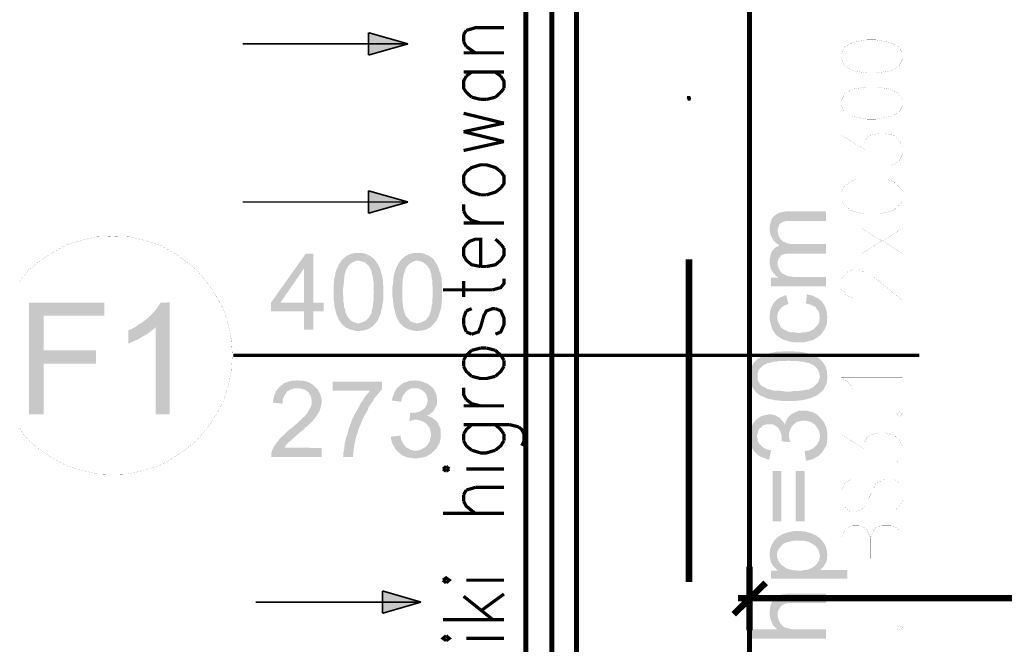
# Model space of a CAD drawing. Header units: millimetres. Extents: x -14047 to 49934, y -21523 to 14989.
# Tile 90 of 256: x 170 to 364, y 6544 to 6667. Entities that reach past the tile are written whole.
import ezdxf

# ---------------------------------------------------------------- set-up
doc = ezdxf.new("R2010")
doc.units = ezdxf.units.MM
doc.layers.add('H', color=7, linetype='Continuous')
doc.layers.add('P', color=7, linetype='Continuous')

msp = doc.modelspace()

# ---------------------------------------------------------------- hatches: boundary and pattern name
at = {"layer": 'H', "linetype": 'Continuous'}
for points in [[(238.6, 6661.932), (238.6, 6664.221), (246.359, 6661.932)], [(238.6, 6659.727), (238.6, 6661.932), (246.359, 6661.932)], [(301.472, 6650.818), (301.207, 6651.348), (301.297, 6651.788), (301.827, 6651.788), (302.092, 6651.348), (301.912, 6650.818)], [(238.6, 6630.891), (238.6, 6633.095), (246.359, 6630.891)], [(238.6, 6628.596), (238.6, 6630.891), (246.359, 6630.891)], [(319.11, 6622.602), (318.845, 6622.777), (318.58, 6623.042), (318.315, 6623.307), (318.14, 6623.572), (317.965, 6623.922), (317.785, 6624.187), (317.7, 6624.452), (317.61, 6624.807), (317.525, 6625.157), (317.525, 6625.511), (317.525, 6626.126), (317.61, 6626.481), (317.7, 6626.831), (317.785, 6627.186), (317.875, 6627.451), (318.05, 6627.716), (318.23, 6627.981), (318.405, 6628.156), (318.67, 6628.331), (318.935, 6628.511), (319.2, 6628.686), (319.465, 6628.771), (319.815, 6628.861), (320.255, 6628.951), (320.609, 6629.036), (321.049, 6629.036), (328.633, 6629.036), (328.633, 6627.186), (321.314, 6627.186), (320.874, 6627.186), (320.609, 6627.096), (320.255, 6627.011), (319.905, 6626.831), (319.64, 6626.656), (319.375, 6626.391), (319.285, 6626.041), (319.11, 6625.686), (319.11, 6625.336), (319.11, 6625.247)], [(319.465, 6622.337), (319.11, 6622.602), (319.11, 6625.247), (319.11, 6624.892), (319.2, 6624.542), (319.285, 6624.187), (319.465, 6623.922)], [(319.285, 6615.988), (319.02, 6616.163), (318.67, 6616.428), (318.495, 6616.693), (318.23, 6616.958), (318.05, 6617.223), (317.785, 6617.663), (317.7, 6617.927), (317.61, 6618.277), (317.525, 6618.632), (317.525, 6619.072), (317.525, 6619.247), (317.525, 6619.692), (317.61, 6620.042), (317.7, 6620.397), (317.785, 6620.747), (317.875, 6621.012), (318.05, 6621.277), (318.23, 6621.542), (318.495, 6621.807), (318.755, 6621.982), (319.11, 6622.162), (319.11, 6618.807), (319.11, 6618.457), (319.2, 6618.102), (319.375, 6617.753)], [(319.11, 6618.807), (319.11, 6622.162), (319.465, 6622.337), (319.465, 6623.922), (319.64, 6623.572), (319.905, 6623.397), (320.08, 6623.132), (320.345, 6623.042), (320.699, 6622.867), (320.959, 6622.777), (321.314, 6622.687), (321.754, 6622.602), (322.194, 6622.602), (328.633, 6622.602), (328.633, 6620.747), (321.579, 6620.747), (321.139, 6620.747), (320.699, 6620.662), (320.345, 6620.662), (320.08, 6620.482), (319.815, 6620.397), (319.465, 6620.042), (319.285, 6619.777), (319.2, 6619.512), (319.11, 6619.162)], [(225.902, 6605.759), (225.902, 6609.374), (219.373, 6609.374), (219.373, 6611.048), (226.252, 6620.747), (227.752, 6620.747), (225.902, 6617.838), (221.228, 6611.048), (229.782, 6611.048), (229.782, 6609.374), (227.752, 6609.374), (227.752, 6605.759)], [(225.902, 6611.048), (225.902, 6617.838), (227.752, 6620.747), (227.752, 6611.048)], [(239.92, 6606.994), (236.661, 6606.994), (236.926, 6607.079), (237.276, 6607.169), (237.541, 6607.259), (237.896, 6607.434), (238.161, 6607.609), (238.421, 6607.874), (238.685, 6608.139), (238.865, 6608.494), (238.95, 6608.669), (239.13, 6608.934), (239.215, 6609.199), (239.215, 6609.464), (239.305, 6609.814), (239.39, 6610.079), (239.48, 6610.518), (239.48, 6610.873), (239.57, 6611.313), (239.57, 6611.753), (239.57, 6612.193), (239.57, 6612.723), (239.655, 6613.163), (239.57, 6613.693), (239.57, 6614.223), (239.57, 6614.663), (239.57, 6615.103), (239.48, 6615.548), (239.48, 6615.898), (239.39, 6616.253), (239.305, 6616.603), (239.215, 6616.868), (239.215, 6617.223), (239.04, 6617.488), (238.95, 6617.753), (238.865, 6617.927), (238.775, 6618.102), (238.511, 6618.457), (238.246, 6618.632), (237.981, 6618.897), (237.716, 6619.072), (237.366, 6619.162), (237.011, 6619.247), (236.661, 6619.337), (233.306, 6619.427), (233.571, 6619.692), (233.836, 6619.867), (234.191, 6620.222), (234.456, 6620.397), (234.806, 6620.482), (235.071, 6620.662), (235.426, 6620.747), (235.776, 6620.837), (236.216, 6620.837), (236.571, 6620.837), (237.011, 6620.837), (237.366, 6620.837), (237.716, 6620.747), (238.071, 6620.662), (238.421, 6620.482), (238.685, 6620.397), (239.04, 6620.222), (239.305, 6619.957), (239.57, 6619.777), (239.835, 6619.512), (240.1, 6619.162), (240.185, 6618.987), (240.45, 6618.632), (240.54, 6618.367), (240.715, 6618.017), (240.89, 6617.753), (240.98, 6617.308), (241.07, 6616.958), (241.155, 6616.693), (241.245, 6616.428), (241.335, 6616.163), (241.335, 6615.813), (241.42, 6615.548), (241.42, 6615.103), (241.42, 6614.753), (241.51, 6614.398), (241.51, 6613.958), (241.51, 6613.518), (241.51, 6612.723), (241.51, 6612.283), (241.51, 6611.928), (241.42, 6611.138), (241.335, 6610.783), (241.335, 6610.433), (241.245, 6610.079), (241.07, 6609.464), (241.07, 6609.199), (240.98, 6608.934), (240.625, 6608.139), (240.54, 6607.874), (240.36, 6607.524)], [(251.474, 6606.994), (248.209, 6606.994), (248.564, 6607.079), (248.829, 6607.169), (249.179, 6607.259), (249.444, 6607.434), (249.799, 6607.609), (250.064, 6607.874), (250.239, 6608.139), (250.504, 6608.494), (250.594, 6608.669), (250.679, 6608.934), (250.769, 6609.199), (250.859, 6609.464), (250.944, 6609.814), (250.944, 6610.079), (251.034, 6610.518), (251.119, 6610.873), (251.119, 6611.313), (251.119, 6611.753), (251.209, 6612.193), (251.209, 6612.723), (251.209, 6613.163), (251.209, 6613.693), (251.209, 6614.223), (251.119, 6614.663), (251.119, 6615.103), (251.119, 6615.548), (251.034, 6615.898), (250.944, 6616.253), (250.944, 6616.603), (250.859, 6616.868), (250.769, 6617.223), (250.679, 6617.488), (250.594, 6617.753), (250.414, 6617.927), (250.329, 6618.102), (250.064, 6618.457), (249.799, 6618.632), (249.534, 6618.897), (249.269, 6619.072), (248.914, 6619.162), (248.654, 6619.247), (248.299, 6619.337), (244.95, 6619.427), (245.125, 6619.692), (245.39, 6619.867), (245.74, 6620.222), (246.094, 6620.397), (246.359, 6620.482), (246.709, 6620.662), (247.064, 6620.747), (247.419, 6620.837), (247.769, 6620.837), (248.124, 6620.837), (248.564, 6620.837), (249.004, 6620.837), (249.359, 6620.747), (249.709, 6620.662), (249.974, 6620.482), (250.329, 6620.397), (250.594, 6620.222), (250.944, 6619.957), (251.209, 6619.777), (251.474, 6619.512), (251.649, 6619.162), (251.829, 6618.987), (252.004, 6618.632), (252.179, 6618.367), (252.269, 6618.017), (252.444, 6617.753), (252.534, 6617.308), (252.709, 6616.958), (252.799, 6616.693), (252.799, 6616.428), (252.884, 6616.163), (252.974, 6615.813), (252.974, 6615.548), (252.974, 6615.103), (253.059, 6614.753), (253.059, 6614.398), (253.059, 6613.958), (253.059, 6613.518), (253.059, 6612.723), (253.059, 6612.283), (253.059, 6611.928), (252.974, 6611.138), (252.974, 6610.783), (252.884, 6610.433), (252.884, 6610.079), (252.709, 6609.464), (252.619, 6609.199), (252.534, 6608.934), (252.269, 6608.139), (252.089, 6607.874), (251.914, 6607.524)], [(236.661, 6605.494), (236.216, 6605.494), (235.866, 6605.579), (235.511, 6605.669), (235.161, 6605.759), (234.806, 6605.844), (234.541, 6606.024), (234.191, 6606.109), (233.926, 6606.374), (233.661, 6606.549), (233.396, 6606.814), (233.221, 6607.079), (233.041, 6607.259), (232.866, 6607.524), (232.691, 6607.784), (232.601, 6608.049), (232.516, 6608.314), (232.336, 6608.579), (232.251, 6608.934), (232.071, 6609.639), (231.986, 6609.904), (231.896, 6610.344), (231.811, 6611.138), (231.721, 6611.928), (231.721, 6612.373), (231.721, 6612.813), (231.721, 6613.163), (231.721, 6613.608), (231.721, 6614.048), (231.721, 6614.488), (231.811, 6615.193), (231.811, 6615.633), (231.896, 6615.988), (231.986, 6616.253), (232.071, 6616.603), (232.071, 6616.958), (232.161, 6617.223), (232.251, 6617.488), (232.426, 6617.838), (232.601, 6618.192), (232.691, 6618.542), (232.956, 6618.897), (233.306, 6619.427), (236.571, 6619.337), (236.216, 6619.337), (235.866, 6619.247), (235.601, 6619.072), (235.246, 6618.897), (234.986, 6618.722), (234.721, 6618.457), (234.541, 6618.277), (234.456, 6618.017), (234.366, 6617.838), (234.191, 6617.573), (234.011, 6617.048), (233.926, 6616.693), (233.836, 6616.338), (233.836, 6615.988), (233.751, 6615.633), (233.751, 6615.193), (233.661, 6614.313), (233.571, 6613.873), (233.571, 6612.638), (233.661, 6612.193), (233.661, 6611.668), (233.661, 6611.223), (233.751, 6610.873), (233.751, 6610.433), (233.836, 6610.079), (233.926, 6609.814), (234.011, 6609.464), (234.011, 6609.199), (234.191, 6608.934), (234.276, 6608.669), (234.366, 6608.494), (234.456, 6608.314), (234.721, 6607.964), (234.986, 6607.699), (235.246, 6607.434), (235.601, 6607.259), (235.866, 6607.169), (236.216, 6607.079), (236.481, 6606.994), (239.92, 6606.994), (239.655, 6606.729), (239.48, 6606.464), (239.04, 6606.199), (238.775, 6606.024), (238.421, 6605.844), (238.161, 6605.759), (237.806, 6605.669), (237.451, 6605.579), (237.101, 6605.579)], [(248.209, 6605.494), (247.859, 6605.494), (247.419, 6605.579), (247.064, 6605.669), (246.709, 6605.759), (246.359, 6605.844), (246.094, 6606.024), (245.83, 6606.109), (245.48, 6606.374), (245.3, 6606.549), (245.035, 6606.814), (244.77, 6607.079), (244.595, 6607.259), (244.51, 6607.524), (244.33, 6607.784), (244.155, 6608.049), (244.065, 6608.314), (243.98, 6608.579), (243.89, 6608.934), (243.715, 6609.639), (243.625, 6609.904), (243.535, 6610.344), (243.45, 6611.138), (243.36, 6611.928), (243.275, 6612.373), (243.275, 6612.813), (243.275, 6613.163), (243.275, 6613.608), (243.275, 6614.048), (243.36, 6614.488), (243.45, 6615.193), (243.45, 6615.633), (243.535, 6615.988), (243.535, 6616.253), (243.625, 6616.603), (243.715, 6616.958), (243.8, 6617.223), (243.89, 6617.488), (243.98, 6617.838), (244.155, 6618.192), (244.33, 6618.542), (244.51, 6618.897), (244.95, 6619.427), (248.124, 6619.337), (247.859, 6619.337), (247.504, 6619.247), (247.154, 6619.072), (246.889, 6618.897), (246.624, 6618.722), (246.359, 6618.457), (246.184, 6618.277), (246.004, 6618.017), (245.92, 6617.838), (245.83, 6617.573), (245.655, 6617.048), (245.48, 6616.693), (245.48, 6616.338), (245.39, 6615.988), (245.3, 6615.633), (245.3, 6615.193), (245.215, 6614.313), (245.215, 6613.873), (245.215, 6612.638), (245.215, 6612.193), (245.215, 6611.668), (245.3, 6611.223), (245.3, 6610.873), (245.39, 6610.433), (245.39, 6610.079), (245.48, 6609.814), (245.565, 6609.464), (245.655, 6609.199), (245.74, 6608.934), (245.83, 6608.669), (245.92, 6608.494), (246.094, 6608.314), (246.359, 6607.964), (246.624, 6607.699), (246.799, 6607.434), (247.154, 6607.259), (247.419, 6607.169), (247.769, 6607.079), (248.124, 6606.994), (251.474, 6606.994), (251.209, 6606.729), (251.034, 6606.464), (250.679, 6606.199), (250.329, 6606.024), (250.064, 6605.844), (249.709, 6605.759), (249.359, 6605.669), (249.004, 6605.579), (248.654, 6605.579), (248.299, 6605.494)], [(317.785, 6614.313), (317.785, 6615.988), (319.285, 6615.988), (319.375, 6617.753), (319.465, 6617.488), (319.725, 6617.133), (319.99, 6616.868), (320.255, 6616.693), (320.609, 6616.518), (320.959, 6616.338), (321.314, 6616.253), (321.669, 6616.253), (322.019, 6616.163), (322.374, 6616.163), (328.633, 6616.163), (328.633, 6614.313)], [(318.935, 6604.609), (318.67, 6604.874), (318.495, 6605.139), (318.23, 6605.494), (318.14, 6605.669), (318.05, 6605.934), (317.875, 6606.289), (317.785, 6606.639), (317.7, 6606.994), (317.61, 6607.344), (317.525, 6607.699), (317.525, 6608.049), (317.525, 6608.229), (317.525, 6608.579), (317.61, 6609.019), (317.61, 6609.374), (317.7, 6609.724), (317.785, 6610.079), (317.965, 6610.344), (318.14, 6610.698), (318.315, 6610.958), (318.405, 6611.138), (318.67, 6611.403), (318.845, 6611.578), (319.11, 6611.843), (319.465, 6612.018), (319.725, 6612.193), (320.08, 6612.283), (320.434, 6612.458), (320.784, 6612.548), (321.224, 6610.783), (320.874, 6610.698), (320.434, 6610.518), (320.17, 6610.344), (319.905, 6610.169), (319.64, 6609.904), (319.375, 6609.549), (319.2, 6609.284), (319.11, 6608.934), (319.02, 6608.579), (319.02, 6608.314)], [(327.399, 6604.609), (327.399, 6608.139), (327.309, 6608.579), (327.309, 6608.934), (327.134, 6609.284), (327.049, 6609.549), (326.784, 6609.814), (326.694, 6609.989), (326.519, 6610.254), (326.164, 6610.433), (325.899, 6610.518), (325.549, 6610.698), (325.194, 6610.783), (324.844, 6610.873), (324.664, 6610.958), (324.844, 6612.723), (325.284, 6612.638), (325.634, 6612.548), (325.989, 6612.458), (326.339, 6612.283), (326.604, 6612.108), (326.959, 6612.018), (327.224, 6611.753), (327.489, 6611.578), (327.754, 6611.313), (328.018, 6610.958), (328.193, 6610.698), (328.368, 6610.344), (328.543, 6610.079), (328.633, 6609.724), (328.723, 6609.374), (328.808, 6609.019), (328.808, 6608.669), (328.898, 6608.229), (328.808, 6607.784), (328.808, 6607.434), (328.808, 6607.079), (328.723, 6606.729), (328.543, 6606.374), (328.458, 6606.109), (328.278, 6605.759), (328.103, 6605.494), (327.928, 6605.229), (327.754, 6604.964)], [(171.754, 6589.091), (171.754, 6611.048), (186.572, 6611.048), (186.572, 6608.494), (174.669, 6608.494), (174.669, 6601.7), (184.983, 6601.7), (184.983, 6599.055), (174.669, 6599.055), (174.669, 6589.091)], [(196.711, 6589.091), (196.711, 6606.289), (192.832, 6606.374), (193.272, 6606.729), (193.717, 6606.994), (194.156, 6607.259), (194.596, 6607.609), (194.946, 6607.874), (195.301, 6608.229), (195.741, 6608.579), (196.096, 6609.019), (196.536, 6609.464), (196.891, 6609.904), (197.151, 6610.254), (197.416, 6610.698), (197.681, 6611.048), (199.446, 6611.138), (199.446, 6589.091)], [(323.254, 6603.289), (322.459, 6603.289), (322.109, 6603.289), (321.754, 6603.374), (321.314, 6603.464), (321.049, 6603.554), (320.699, 6603.639), (320.345, 6603.729), (320.17, 6603.819), (319.815, 6603.994), (319.55, 6604.169), (319.2, 6604.434), (318.935, 6604.609), (319.02, 6608.314), (319.02, 6607.874), (319.11, 6607.609), (319.2, 6607.259), (319.375, 6606.904), (319.55, 6606.639), (319.725, 6606.289), (319.99, 6606.024), (320.255, 6605.844), (320.519, 6605.669), (320.784, 6605.579), (321.139, 6605.404), (321.404, 6605.319), (321.754, 6605.229), (322.194, 6605.229), (322.549, 6605.229), (322.989, 6605.139), (323.609, 6605.139), (324.049, 6605.229), (324.489, 6605.229), (324.844, 6605.319), (325.194, 6605.404), (325.549, 6605.494), (325.814, 6605.669), (326.074, 6605.759), (326.254, 6605.934), (326.604, 6606.289), (326.869, 6606.549), (327.049, 6606.814), (327.224, 6607.169), (327.309, 6607.434), (327.309, 6607.784), (327.399, 6608.139), (327.399, 6604.609), (327.134, 6604.434), (326.959, 6604.259), (326.604, 6604.084), (326.339, 6603.904), (326.074, 6603.729), (325.724, 6603.639), (325.369, 6603.554), (325.019, 6603.464), (324.664, 6603.374), (324.314, 6603.289), (323.874, 6603.289), (323.519, 6603.289)], [(191.332, 6603.024), (191.332, 6605.669), (191.862, 6605.844), (192.832, 6606.374), (196.711, 6606.289), (196.361, 6605.934), (196.006, 6605.669), (195.566, 6605.319), (195.126, 6604.964), (194.686, 6604.699), (194.156, 6604.434), (193.627, 6604.084), (193.187, 6603.819), (192.657, 6603.639), (192.127, 6603.374), (191.687, 6603.199)], [(314.965, 6593.326), (314.7, 6593.591), (314.525, 6593.851), (314.26, 6594.206), (314.085, 6594.471), (313.905, 6594.826), (313.82, 6595.086), (313.73, 6595.441), (313.64, 6595.795), (313.555, 6596.145), (313.555, 6596.585), (313.555, 6597.025), (313.64, 6597.38), (313.73, 6597.735), (313.82, 6598.085), (313.905, 6598.44), (314.085, 6598.705), (314.26, 6599.055), (314.435, 6599.32), (314.7, 6599.585), (314.965, 6599.85), (315.23, 6600.115), (315.495, 6600.2), (315.76, 6600.38), (316.025, 6600.555), (316.375, 6600.73), (316.73, 6600.82), (317.08, 6600.995), (317.435, 6601.085), (317.7, 6601.175), (317.965, 6601.26), (318.23, 6601.26), (318.58, 6601.35), (318.935, 6601.435), (319.285, 6601.435), (319.64, 6601.435), (319.99, 6601.435), (320.434, 6601.525), (320.874, 6601.525), (321.669, 6601.525), (322.109, 6601.525), (322.549, 6601.435), (323.254, 6601.435), (323.694, 6601.35), (323.959, 6601.35), (324.314, 6601.26), (325.019, 6601.085), (325.284, 6600.995), (325.459, 6600.995), (326.254, 6600.645), (326.604, 6600.555), (326.869, 6600.38), (327.489, 6599.94), (327.399, 6596.585), (327.309, 6596.94), (327.309, 6597.29), (327.134, 6597.555), (327.049, 6597.91), (326.784, 6598.175), (326.519, 6598.44), (326.254, 6598.705), (325.989, 6598.88), (325.724, 6598.97), (325.549, 6599.055), (325.284, 6599.23), (324.929, 6599.23), (324.664, 6599.32), (324.314, 6599.41), (323.959, 6599.495), (323.519, 6599.495), (323.079, 6599.585), (322.639, 6599.585), (322.194, 6599.585), (321.754, 6599.585), (321.224, 6599.675), (320.699, 6599.585), (320.255, 6599.585), (319.725, 6599.585), (319.285, 6599.585), (318.935, 6599.495), (318.495, 6599.495), (318.14, 6599.41), (317.785, 6599.32), (317.525, 6599.23), (317.17, 6599.23), (316.905, 6599.055), (316.73, 6598.97), (316.465, 6598.88), (316.29, 6598.79), (316.025, 6598.525), (315.76, 6598.26), (315.495, 6598), (315.32, 6597.735), (315.23, 6597.38), (315.14, 6597.025), (315.14, 6596.675), (315.14, 6596.585)], [(321.224, 6591.736), (320.784, 6591.736), (320.345, 6591.736), (319.99, 6591.736), (319.2, 6591.826), (318.845, 6591.826), (318.495, 6591.911), (318.14, 6592.001), (317.525, 6592.091), (317.17, 6592.176), (316.905, 6592.266), (316.55, 6592.441), (316.2, 6592.621), (315.845, 6592.706), (315.58, 6592.881), (314.965, 6593.326), (315.14, 6596.585), (315.14, 6596.235), (315.14, 6595.88), (315.32, 6595.531), (315.495, 6595.266), (315.67, 6595.001), (315.935, 6594.736), (316.2, 6594.561), (316.375, 6594.471), (316.64, 6594.381), (316.815, 6594.206), (317.345, 6594.031), (317.7, 6593.941), (318.05, 6593.851), (318.405, 6593.766), (318.755, 6593.766), (319.2, 6593.766), (320.08, 6593.676), (320.519, 6593.591), (321.754, 6593.591), (322.194, 6593.676), (322.724, 6593.676), (323.164, 6593.676), (323.519, 6593.766), (323.959, 6593.766), (324.314, 6593.851), (324.664, 6593.941), (324.929, 6593.941), (325.284, 6594.031), (325.549, 6594.206), (325.724, 6594.296), (325.989, 6594.381), (326.164, 6594.471), (326.429, 6594.736), (326.694, 6595.001), (326.959, 6595.266), (327.134, 6595.531), (327.224, 6595.88), (327.309, 6596.145), (327.399, 6596.5), (327.489, 6599.94), (327.664, 6599.675), (327.928, 6599.495), (328.193, 6599.055), (328.368, 6598.79), (328.543, 6598.44), (328.633, 6598.175), (328.723, 6597.82), (328.808, 6597.47), (328.808, 6597.025), (328.898, 6596.675), (328.898, 6596.235), (328.808, 6595.88), (328.808, 6595.531), (328.723, 6595.176), (328.543, 6594.826), (328.368, 6594.561), (328.278, 6594.206), (328.103, 6593.941), (327.838, 6593.676), (327.574, 6593.411), (327.309, 6593.236), (327.134, 6593.061), (326.869, 6592.881), (326.604, 6592.706), (326.339, 6592.621), (326.074, 6592.531), (325.814, 6592.356), (325.459, 6592.266), (324.844, 6592.091), (324.489, 6592.001), (324.134, 6591.911), (323.344, 6591.826), (322.459, 6591.736), (322.019, 6591.736), (321.579, 6591.736)], [(221.668, 6591.206), (219.818, 6591.386), (219.818, 6591.826), (219.903, 6592.176), (219.993, 6592.621), (220.083, 6592.971), (220.258, 6593.236), (220.343, 6593.591), (220.523, 6593.851), (220.788, 6594.116), (220.963, 6594.381), (221.228, 6594.646), (221.493, 6594.826), (222.023, 6595.266), (222.373, 6595.351), (222.728, 6595.531), (222.993, 6595.531), (223.433, 6595.705), (223.782, 6595.705), (224.137, 6595.705), (224.577, 6595.795), (225.017, 6595.705), (225.462, 6595.705), (225.812, 6595.705), (226.167, 6595.615), (226.517, 6595.531), (226.872, 6595.351), (227.137, 6595.266), (227.752, 6594.826), (227.927, 6594.646), (228.282, 6594.296), (224.577, 6594.206), (224.227, 6594.206), (223.872, 6594.206), (223.518, 6594.031), (223.168, 6593.941), (222.903, 6593.766), (222.548, 6593.591), (222.288, 6593.146), (222.108, 6592.881), (221.933, 6592.621), (221.843, 6592.266), (221.668, 6591.911), (221.668, 6591.561)], [(233.571, 6580.712), (233.661, 6580.977), (233.661, 6581.597), (233.751, 6581.947), (233.836, 6582.652), (233.926, 6583.447), (234.011, 6583.802), (234.191, 6584.592), (234.366, 6584.947), (234.456, 6585.302), (234.631, 6586.007), (234.721, 6586.357), (234.896, 6586.712), (234.986, 6587.062), (235.161, 6587.417), (235.246, 6587.767), (235.336, 6588.032), (236.041, 6589.446), (236.216, 6589.706), (236.661, 6590.501), (236.836, 6590.856), (237.011, 6591.206), (237.186, 6591.471), (237.451, 6591.826), (237.631, 6592.091), (237.806, 6592.441), (238.246, 6592.971), (238.685, 6593.501), (238.865, 6593.766), (231.546, 6593.766), (231.546, 6595.531), (241.245, 6595.531), (241.245, 6594.031), (241.07, 6593.851), (240.625, 6593.326), (240.185, 6592.796), (240.01, 6592.531), (239.745, 6592.266), (239.57, 6591.911), (239.305, 6591.561), (239.13, 6591.296), (238.685, 6590.591), (238.511, 6590.236), (238.421, 6589.971), (238.246, 6589.706), (237.896, 6589.001), (237.716, 6588.736), (237.366, 6588.032), (237.011, 6587.062), (236.836, 6586.712), (236.571, 6586.007), (236.481, 6585.652), (236.396, 6585.302), (236.216, 6584.947), (236.131, 6584.507), (236.041, 6584.152), (235.956, 6583.802), (235.866, 6583.447), (235.776, 6583.097), (235.776, 6582.742), (235.691, 6582.387), (235.691, 6582.037), (235.601, 6581.597), (235.601, 6581.242), (235.511, 6580.892), (235.511, 6580.712)], [(245.035, 6591.561), (243.185, 6591.826), (243.275, 6592.266), (243.36, 6592.621), (243.535, 6592.971), (243.625, 6593.326), (243.8, 6593.591), (243.98, 6593.941), (244.155, 6594.206), (244.42, 6594.471), (244.685, 6594.646), (245.035, 6595.001), (245.3, 6595.176), (245.565, 6595.351), (245.92, 6595.441), (246.269, 6595.531), (246.624, 6595.705), (246.974, 6595.705), (247.329, 6595.705), (247.684, 6595.795), (248.034, 6595.705), (248.474, 6595.705), (248.829, 6595.615), (249.179, 6595.531), (249.444, 6595.441), (249.799, 6595.266), (250.329, 6595.086), (250.594, 6594.826), (250.859, 6594.646), (251.119, 6594.381), (247.684, 6594.206), (247.329, 6594.206), (246.974, 6594.206), (246.709, 6594.031), (246.359, 6593.941), (246.094, 6593.676), (245.74, 6593.326), (245.565, 6593.061), (245.39, 6592.796), (245.215, 6592.441), (245.125, 6592.091), (245.035, 6591.651)], [(219.463, 6580.712), (219.463, 6581.067), (219.463, 6581.417), (219.553, 6581.772), (219.638, 6582.037), (219.728, 6582.302), (219.903, 6582.567), (220.083, 6582.917), (220.258, 6583.182), (220.523, 6583.537), (220.788, 6583.802), (220.873, 6583.977), (221.053, 6584.242), (221.228, 6584.417), (222.023, 6585.122), (222.288, 6585.387), (222.548, 6585.652), (222.903, 6586.007), (223.258, 6586.272), (223.608, 6586.532), (224.312, 6587.152), (224.667, 6587.417), (224.932, 6587.682), (225.197, 6587.947), (225.462, 6588.211), (225.722, 6588.476), (225.987, 6588.651), (226.167, 6588.916), (226.342, 6589.091), (226.517, 6589.356), (226.782, 6589.796), (226.957, 6590.151), (227.137, 6590.416), (227.312, 6590.766), (227.402, 6591.121), (227.402, 6591.386), (227.402, 6591.651), (227.402, 6592.001), (227.312, 6592.356), (227.222, 6592.706), (227.047, 6592.971), (226.872, 6593.326), (226.692, 6593.501), (226.342, 6593.766), (226.077, 6593.941), (225.812, 6594.031), (225.462, 6594.116), (225.107, 6594.206), (224.667, 6594.206), (228.282, 6594.296), (228.547, 6594.031), (228.722, 6593.766), (228.897, 6593.411), (229.077, 6593.146), (229.162, 6592.796), (229.252, 6592.441), (229.342, 6592.091), (229.342, 6591.736), (229.342, 6591.206), (229.252, 6590.856), (229.077, 6590.151), (228.987, 6589.796), (228.812, 6589.531), (228.637, 6589.266), (228.457, 6588.916), (228.282, 6588.651), (228.017, 6588.296), (227.752, 6588.032), (227.577, 6587.767), (227.402, 6587.592), (227.137, 6587.417), (226.957, 6587.152), (226.692, 6586.887), (226.432, 6586.712), (226.077, 6586.447), (225.812, 6586.092), (225.462, 6585.827), (225.107, 6585.562), (224.932, 6585.387), (224.487, 6585.037), (224.137, 6584.682), (223.782, 6584.417), (223.518, 6584.152), (223.258, 6583.887), (222.993, 6583.712), (222.903, 6583.622), (222.463, 6583.182), (222.288, 6582.917), (222.108, 6582.567), (229.342, 6582.477), (229.342, 6580.712)], [(250.859, 6589.356), (247.154, 6589.356), (247.504, 6589.446), (247.859, 6589.446), (248.209, 6589.531), (248.564, 6589.621), (248.914, 6589.796), (249.179, 6589.971), (249.534, 6590.236), (249.799, 6590.501), (249.884, 6590.766), (250.064, 6591.031), (250.149, 6591.386), (250.239, 6591.826), (250.149, 6592.266), (250.064, 6592.621), (249.974, 6592.971), (249.799, 6593.236), (249.534, 6593.501), (249.269, 6593.766), (248.914, 6593.941), (248.654, 6594.116), (248.299, 6594.206), (247.944, 6594.206), (247.684, 6594.206), (251.119, 6594.381), (251.384, 6594.116), (251.564, 6593.766), (251.739, 6593.501), (251.829, 6593.146), (252.004, 6592.796), (252.004, 6592.441), (252.089, 6592.091), (252.089, 6591.826), (252.089, 6591.471), (252.004, 6591.121), (251.914, 6590.766), (251.739, 6590.501), (251.564, 6590.151), (251.384, 6589.796), (251.119, 6589.531)], [(246.624, 6587.767), (246.799, 6589.446), (247.154, 6589.356), (250.859, 6589.356), (250.594, 6589.091), (250.239, 6588.916), (250.064, 6588.826), (250.414, 6588.736), (250.769, 6588.561), (251.034, 6588.476), (251.384, 6588.211), (251.649, 6588.032), (247.944, 6588.032), (247.594, 6588.032), (247.239, 6587.947), (246.889, 6587.857)], [(327.399, 6584.772), (327.399, 6585.122), (327.309, 6585.477), (327.224, 6585.827), (327.049, 6586.182), (326.869, 6586.447), (326.694, 6586.712), (326.519, 6586.977), (326.164, 6587.242), (325.899, 6587.417), (325.634, 6587.592), (325.284, 6587.682), (324.929, 6587.767), (324.579, 6587.857), (324.224, 6587.857), (323.874, 6587.857), (323.519, 6587.767), (323.164, 6587.682), (322.814, 6587.592), (322.549, 6587.327), (322.284, 6587.152), (321.929, 6586.797), (321.754, 6586.447), (321.579, 6586.182), (321.489, 6585.827), (321.314, 6585.477), (321.314, 6585.122), (321.314, 6584.947), (321.314, 6588.651), (321.579, 6588.916), (321.754, 6589.091), (322.019, 6589.266), (322.374, 6589.446), (322.639, 6589.531), (322.989, 6589.706), (323.344, 6589.796), (323.784, 6589.796), (324.134, 6589.796), (324.579, 6589.796), (324.929, 6589.796), (325.284, 6589.706), (325.634, 6589.621), (325.989, 6589.531), (326.254, 6589.356), (326.604, 6589.181), (326.869, 6589.001), (327.134, 6588.736), (327.399, 6588.476)], [(251.474, 6581.947), (247.769, 6581.947), (248.124, 6581.947), (248.474, 6582.037), (248.829, 6582.127), (249.179, 6582.302), (249.444, 6582.477), (249.799, 6582.652), (249.974, 6582.832), (250.239, 6583.182), (250.414, 6583.447), (250.594, 6583.712), (250.679, 6584.067), (250.769, 6584.417), (250.859, 6584.772), (250.859, 6585.122), (250.859, 6585.477), (250.769, 6585.827), (250.679, 6586.182), (250.594, 6586.447), (250.329, 6586.797), (250.149, 6587.062), (249.799, 6587.417), (249.444, 6587.592), (249.179, 6587.767), (248.829, 6587.857), (248.474, 6587.947), (248.124, 6588.032), (247.944, 6588.032), (251.649, 6588.032), (251.914, 6587.767), (252.089, 6587.592), (252.269, 6587.327), (252.444, 6586.977), (252.534, 6586.712), (252.709, 6586.357), (252.799, 6586.007), (252.799, 6585.562), (252.799, 6585.212), (252.799, 6584.772), (252.799, 6584.417), (252.709, 6584.067), (252.619, 6583.712), (252.534, 6583.357), (252.354, 6583.097), (252.179, 6582.742), (252.004, 6582.477), (251.739, 6582.212)], [(317.435, 6580.183), (317.08, 6580.273), (316.73, 6580.363), (316.375, 6580.538), (316.025, 6580.628), (315.67, 6580.802), (315.405, 6580.977), (315.14, 6581.152), (314.875, 6581.417), (314.61, 6581.682), (314.35, 6582.037), (314.17, 6582.302), (313.995, 6582.567), (313.905, 6582.917), (313.73, 6583.272), (313.64, 6583.622), (313.64, 6583.977), (313.555, 6584.327), (313.555, 6584.682), (313.555, 6585.037), (313.64, 6585.387), (313.73, 6585.827), (313.82, 6586.092), (313.905, 6586.447), (313.995, 6586.797), (314.26, 6587.327), (314.525, 6587.592), (314.7, 6587.857), (314.965, 6588.121), (315.055, 6584.682), (315.14, 6584.327), (315.14, 6583.977), (315.32, 6583.622), (315.405, 6583.357), (315.67, 6583.097), (316.025, 6582.742), (316.29, 6582.567), (316.55, 6582.387), (316.905, 6582.212), (317.26, 6582.127), (317.7, 6582.037), (317.785, 6582.037)], [(319.905, 6584.152), (319.905, 6584.507), (319.905, 6584.857), (319.815, 6585.212), (319.64, 6585.562), (319.55, 6585.827), (319.375, 6586.182), (319.11, 6586.532), (318.845, 6586.712), (318.58, 6586.887), (318.23, 6587.062), (317.965, 6587.152), (317.525, 6587.152), (317.08, 6587.152), (316.73, 6587.062), (316.375, 6586.977), (316.025, 6586.797), (315.845, 6586.532), (315.495, 6586.272), (315.32, 6585.917), (315.23, 6585.652), (315.14, 6585.302), (315.055, 6584.947), (315.055, 6584.682), (314.965, 6588.121), (315.23, 6588.296), (315.58, 6588.561), (315.845, 6588.736), (316.2, 6588.826), (316.55, 6588.916), (316.905, 6589.001), (317.26, 6589.091), (317.435, 6589.091), (317.785, 6589.091), (318.23, 6589.001), (318.58, 6588.916), (318.845, 6588.736), (319.2, 6588.561), (319.55, 6588.386), (319.725, 6588.121), (319.99, 6587.857)], [(321.489, 6583.622), (319.905, 6583.802), (319.905, 6584.152), (319.99, 6587.857), (320.255, 6587.592), (320.434, 6587.242), (320.519, 6586.977), (320.609, 6587.417), (320.784, 6587.767), (320.874, 6588.032), (321.049, 6588.386), (321.314, 6588.651), (321.314, 6584.947), (321.314, 6584.592), (321.404, 6584.242), (321.489, 6583.887)], [(324.664, 6580.008), (324.399, 6581.862), (324.844, 6581.947), (325.284, 6582.037), (325.634, 6582.212), (325.899, 6582.302), (326.164, 6582.477), (326.429, 6582.742), (326.694, 6582.917), (326.869, 6583.182), (327.049, 6583.537), (327.224, 6583.802), (327.309, 6584.152), (327.399, 6584.507), (327.399, 6584.772), (327.399, 6588.476), (327.754, 6588.121), (327.928, 6587.857), (328.193, 6587.592), (328.368, 6587.242), (328.458, 6586.977), (328.633, 6586.622), (328.723, 6586.272), (328.808, 6585.917), (328.808, 6585.562), (328.898, 6585.212), (328.898, 6584.772), (328.898, 6584.327), (328.808, 6583.977), (328.808, 6583.622), (328.723, 6583.272), (328.633, 6582.917), (328.458, 6582.652), (328.278, 6582.302), (328.103, 6582.037), (327.928, 6581.772), (327.754, 6581.507), (327.489, 6581.242), (327.224, 6580.977), (326.959, 6580.802), (326.604, 6580.628), (326.339, 6580.448), (325.989, 6580.273), (325.634, 6580.183), (325.284, 6580.098), (324.929, 6580.008)], [(247.769, 6580.448), (247.419, 6580.448), (246.974, 6580.538), (246.624, 6580.538), (246.269, 6580.628), (245.92, 6580.712), (245.655, 6580.892), (245.3, 6580.977), (245.035, 6581.152), (244.77, 6581.417), (244.51, 6581.597), (244.245, 6581.862), (243.98, 6582.127), (243.8, 6582.387), (243.625, 6582.742), (243.45, 6583.007), (243.275, 6583.357), (243.185, 6583.622), (243.095, 6584.067), (243.01, 6584.417), (243.01, 6584.682), (244.86, 6584.947), (244.95, 6584.507), (245.035, 6584.067), (245.215, 6583.712), (245.39, 6583.447), (245.48, 6583.182), (245.74, 6582.917), (245.92, 6582.652), (246.184, 6582.477), (246.534, 6582.302), (246.799, 6582.127), (247.154, 6582.037), (247.504, 6581.947), (247.769, 6581.947), (251.474, 6581.947), (251.119, 6581.597), (250.859, 6581.332), (250.594, 6581.152), (250.239, 6580.977), (249.974, 6580.802), (249.624, 6580.712), (249.269, 6580.628), (248.914, 6580.538), (248.564, 6580.538), (248.209, 6580.448)], [(318.14, 6568.014), (318.14, 6577.978), (319.815, 6577.978), (319.815, 6568.014)], [(322.639, 6568.014), (322.639, 6577.978), (324.399, 6577.978), (324.399, 6568.014)], [(327.489, 6558.49), (327.399, 6561.315), (327.309, 6561.58), (327.309, 6561.93), (327.134, 6562.285), (327.049, 6562.55), (326.784, 6562.9), (326.604, 6563.165), (326.339, 6563.34), (326.074, 6563.52), (325.814, 6563.695), (325.549, 6563.785), (325.284, 6563.96), (324.929, 6564.05), (324.579, 6564.135), (324.134, 6564.225), (323.784, 6564.225), (323.344, 6564.225), (322.639, 6564.225), (322.194, 6564.225), (321.844, 6564.135), (321.489, 6564.05), (321.139, 6563.96), (320.874, 6563.87), (320.519, 6563.785), (320.255, 6563.605), (319.99, 6563.43), (319.725, 6563.08), (319.465, 6562.815), (319.285, 6562.55), (319.11, 6562.195), (319.02, 6561.93), (318.935, 6561.58), (318.935, 6561.315), (318.935, 6564.755), (319.2, 6565.02), (319.55, 6565.195), (319.815, 6565.37), (320.17, 6565.545), (320.609, 6565.725), (320.874, 6565.809), (321.224, 6565.899), (321.929, 6566.074), (322.724, 6566.164), (323.519, 6566.164), (323.874, 6566.074), (324.224, 6566.074), (324.579, 6565.989), (325.284, 6565.809), (325.634, 6565.725), (325.989, 6565.545), (326.429, 6565.37), (326.784, 6565.195), (327.049, 6564.93), (327.399, 6564.755), (327.574, 6564.49), (327.838, 6564.225), (328.018, 6563.96), (328.193, 6563.785), (328.368, 6563.43), (328.543, 6563.08), (328.633, 6562.815), (328.723, 6562.46), (328.808, 6562.105), (328.808, 6561.755), (328.898, 6561.4), (328.808, 6560.96), (328.808, 6560.61), (328.723, 6560.255), (328.633, 6559.99), (328.458, 6559.725), (328.278, 6559.375), (328.103, 6559.11), (327.838, 6558.845), (327.574, 6558.58)], [(319.2, 6558.316), (318.845, 6558.58), (318.58, 6558.845), (318.315, 6559.11), (318.14, 6559.375), (317.965, 6559.64), (317.785, 6559.99), (317.7, 6560.345), (317.61, 6560.695), (317.525, 6561.05), (317.525, 6561.4), (317.525, 6561.93), (317.61, 6562.285), (317.61, 6562.635), (317.785, 6562.99), (317.875, 6563.34), (318.05, 6563.605), (318.23, 6563.96), (318.405, 6564.225), (318.67, 6564.49), (318.935, 6564.755), (318.935, 6561.315), (319.02, 6560.96), (319.02, 6560.695), (319.2, 6560.345), (319.375, 6560.08)], [(317.785, 6556.731), (317.785, 6558.316), (319.2, 6558.316), (319.375, 6560.08), (319.55, 6559.815), (319.815, 6559.46), (320.08, 6559.285), (320.345, 6559.11), (320.609, 6558.93), (320.874, 6558.755), (321.139, 6558.67), (321.489, 6558.58), (321.844, 6558.49), (322.194, 6558.405), (322.639, 6558.405), (323.079, 6558.316), (323.694, 6558.316), (324.134, 6558.405), (324.489, 6558.49), (324.844, 6558.49), (325.194, 6558.58), (325.549, 6558.755), (325.814, 6558.845), (326.074, 6559.02), (326.339, 6559.195), (326.604, 6559.46), (326.869, 6559.725), (327.049, 6559.99), (327.224, 6560.345), (327.309, 6560.695), (327.399, 6561.05), (327.399, 6561.315), (327.489, 6558.49), (332.778, 6558.49), (332.778, 6556.731)], [(241.335, 6552.141), (241.335, 6554.346), (248.914, 6552.141)], [(319.02, 6546.762), (318.755, 6547.027), (318.495, 6547.292), (318.23, 6547.557), (318.05, 6547.912), (317.965, 6548.177), (317.785, 6548.527), (317.7, 6548.792), (317.61, 6549.147), (317.525, 6549.497), (317.525, 6549.852), (317.525, 6550.467), (317.61, 6550.822), (317.61, 6551.171), (317.7, 6551.526), (317.875, 6551.876), (317.965, 6552.141), (318.23, 6552.496), (318.405, 6552.761), (318.67, 6553.026), (318.935, 6553.201), (319.285, 6553.376), (319.55, 6553.466), (319.905, 6553.641), (320.17, 6553.641), (320.519, 6553.731), (320.959, 6553.816), (321.404, 6553.816), (328.633, 6553.816), (328.633, 6551.966), (321.754, 6551.966), (321.314, 6551.966), (320.874, 6551.876), (320.519, 6551.791), (320.255, 6551.701), (319.99, 6551.526), (319.725, 6551.351), (319.55, 6551.086), (319.375, 6550.822), (319.2, 6550.467), (319.11, 6550.117), (319.11, 6549.762), (319.11, 6549.672)], [(241.335, 6549.937), (241.335, 6552.141), (248.914, 6552.141)], [(313.64, 6544.912), (313.64, 6546.762), (319.02, 6546.762), (319.11, 6549.672), (319.11, 6549.322), (319.2, 6548.967), (319.285, 6548.617), (319.465, 6548.262), (319.725, 6547.822), (319.99, 6547.557), (320.255, 6547.292), (320.519, 6547.117), (320.959, 6547.027), (321.314, 6546.942), (321.579, 6546.852), (322.019, 6546.762), (322.459, 6546.762), (328.633, 6546.762), (328.633, 6544.912)]]:
    msp.add_hatch(color=256, dxfattribs=at).paths.add_polyline_path(points)

# ---------------------------------------------------------------- linework, layer by layer
at = {"layer": 'P'}
for points, const_width in [([(313.555, 6800.728), (269.551, 6800.728), (269.551, 6400.912), (313.555, 6400.912)], 0.95), ([(279.515, 6800.728), (269.551, 6800.728), (269.551, 6400.912), (279.515, 6400.912)], 0.95), ([(279.515, 6400.912), (279.515, 6800.728)], 0.955), ([(313.555, 6400.912), (313.555, 6800.728)], 0.955), ([(274.666, 6406.731), (274.666, 6794.824)], 0.955), ([(257.293, 6663.871), (257.823, 6664.666)], 0.635), ([(257.823, 6664.666), (259.588, 6665.191), (265.232, 6665.191)], 0.635), ([(238.6, 6664.221), (238.6, 6662.017)], 0.32), ([(246.359, 6662.017), (238.6, 6664.221)], 0.315), ([(257.293, 6662.461), (257.293, 6663.871)], 0.635), ([(331.633, 6659.107), (332.248, 6657.697), (333.838, 6656.727), (336.657, 6656.287), (338.422, 6656.287), (341.332, 6656.727), (343.006, 6657.697), (343.711, 6659.107), (343.711, 6659.902), (343.006, 6661.402), (341.332, 6662.282), (338.422, 6662.811), (336.657, 6662.811), (333.838, 6662.282), (332.248, 6661.402), (331.633, 6659.902), (331.633, 6659.107)], 0.015), ([(213.819, 6662.017), (246.359, 6662.017)], 0.32), ([(238.6, 6659.812), (238.6, 6662.017)], 0.32), ([(246.359, 6662.017), (238.6, 6659.812)], 0.315), ([(257.823, 6661.492), (257.293, 6662.461)], 0.635), ([(259.588, 6660.257), (257.823, 6661.492)], 0.635), ([(257.293, 6660.257), (265.232, 6660.257)], 0.635), ([(257.293, 6656.462), (265.232, 6656.462)], 0.635), ([(257.823, 6655.667), (257.293, 6654.698), (257.293, 6653.288), (257.823, 6652.493), (258.883, 6651.523)], 0.635), ([(258.883, 6656.462), (257.823, 6655.667)], 0.635), ([(264.612, 6655.667), (263.557, 6656.462)], 0.635), ([(265.232, 6653.288), (265.232, 6654.698), (264.612, 6655.667)], 0.635), ([(264.612, 6652.493), (265.232, 6653.288)], 0.635), ([(331.633, 6649.938), (332.248, 6648.528), (333.838, 6647.733), (336.657, 6647.204), (338.422, 6647.204), (341.332, 6647.733), (343.006, 6648.528), (343.711, 6649.938), (343.711, 6650.908), (343.006, 6652.143), (341.332, 6653.113), (338.422, 6653.553), (336.657, 6653.553), (333.838, 6653.113), (332.248, 6652.143), (331.633, 6650.908), (331.633, 6649.938)], 0.015), ([(258.883, 6651.523), (260.643, 6651.083)], 0.635), ([(260.643, 6651.083), (261.792, 6651.083)], 0.635), ([(261.792, 6651.083), (263.557, 6651.523)], 0.635), ([(263.557, 6651.523), (264.612, 6652.493)], 0.635), ([(265.232, 6646.409), (257.293, 6648.348)], 0.635), ([(257.293, 6644.734), (265.232, 6646.409)], 0.635), ([(265.232, 6642.794), (257.293, 6644.734)], 0.635), ([(331.633, 6639.005), (331.633, 6644.029), (336.217, 6641.209), (336.217, 6642.619), (336.657, 6643.589), (337.362, 6644.029), (339.037, 6644.384), (340.187, 6644.384), (341.947, 6644.029), (343.006, 6643.149), (343.711, 6641.649), (343.711, 6640.414), (343.006, 6639.005), (342.392, 6638.475), (341.332, 6638.035)], 0.015), ([(257.293, 6641.029), (265.232, 6642.794)], 0.635), ([(264.612, 6636.885), (263.557, 6637.68), (261.792, 6638.21), (260.643, 6638.21), (258.883, 6637.68), (257.823, 6636.885)], 0.635), ([(257.823, 6636.885), (257.293, 6636.005), (257.293, 6634.505)], 0.635), ([(264.612, 6633.625), (265.232, 6634.505), (265.232, 6636.005), (264.612, 6636.885)], 0.635), ([(257.293, 6634.505), (257.823, 6633.625)], 0.635), ([(257.823, 6633.625), (258.883, 6632.83), (260.643, 6632.301)], 0.635), ([(261.792, 6632.301), (263.557, 6632.83), (264.612, 6633.625)], 0.635), ([(334.453, 6635.3), (333.398, 6634.86), (332.248, 6633.89), (331.633, 6632.92), (331.633, 6631.241), (332.248, 6630.271), (333.398, 6629.301), (334.453, 6628.951), (336.217, 6628.511), (339.037, 6628.511), (340.802, 6628.951), (341.947, 6629.301), (343.006, 6630.271), (343.711, 6631.241), (343.711, 6632.92), (343.006, 6633.89), (341.947, 6634.86), (340.802, 6635.3)], 0.015), ([(238.6, 6633.095), (238.6, 6630.891)], 0.32), ([(246.359, 6630.891), (238.6, 6633.095)], 0.315), ([(260.643, 6632.301), (261.792, 6632.301)], 0.635), ([(213.819, 6630.891), (246.359, 6630.891)], 0.32), ([(238.6, 6628.686), (238.6, 6630.891)], 0.32), ([(246.359, 6630.891), (238.6, 6628.686)], 0.315), ([(257.293, 6629.126), (257.293, 6630.451)], 0.635), ([(258.883, 6627.276), (257.823, 6628.156), (257.293, 6629.126)], 0.635), ([(257.293, 6626.746), (265.232, 6626.746)], 0.635), ([(260.643, 6626.746), (258.883, 6627.276)], 0.635), ([(188.247, 6624.187), (185.248, 6624.102), (182.248, 6623.397), (179.253, 6622.512), (176.519, 6621.012), (173.959, 6619.337), (171.58, 6617.398), (169.73, 6615.018)], 0.015), ([(169.73, 6586.447), (171.58, 6584.067), (173.959, 6582.127), (176.519, 6580.448), (179.253, 6578.953), (182.248, 6578.068), (185.248, 6577.363), (188.247, 6577.273), (191.332, 6577.363), (194.331, 6578.068), (197.331, 6578.953), (200.066, 6580.448), (202.53, 6582.127), (204.915, 6584.067), (206.855, 6586.447), (208.615, 6589.001), (210.029, 6591.651), (210.999, 6594.736), (211.614, 6597.735), (211.789, 6600.73), (211.614, 6603.729), (210.999, 6606.729), (210.029, 6609.814), (208.615, 6612.458), (206.855, 6615.018), (204.915, 6617.398), (202.53, 6619.337), (200.066, 6621.012), (197.331, 6622.512), (194.331, 6623.397), (191.332, 6624.102), (188.247, 6624.187)], 0.015), ([(335.597, 6620.747), (343.711, 6625.686)], 0.015), ([(335.597, 6625.686), (343.711, 6620.747)], 0.015), ([(257.823, 6622.602), (257.293, 6621.807), (257.293, 6620.397), (257.823, 6619.427), (258.883, 6618.542), (260.643, 6618.192)], 0.635), ([(260.643, 6618.192), (260.643, 6623.572), (259.588, 6623.572), (258.438, 6623.132), (257.823, 6622.602)], 0.635), ([(264.612, 6622.602), (263.557, 6623.572)], 0.635), ([(265.232, 6621.807), (264.612, 6622.602)], 0.635), ([(261.792, 6618.192), (263.557, 6618.542), (264.612, 6619.427), (265.232, 6620.397), (265.232, 6621.807)], 0.635), ([(301.652, 6619.602), (301.652, 6556.111)], 1.27), ([(260.643, 6618.192), (261.792, 6618.192)], 0.635), ([(334.453, 6612.018), (333.838, 6612.018), (332.688, 6612.458), (332.248, 6612.988), (331.633, 6613.783), (331.633, 6615.633), (332.248, 6616.603), (332.688, 6617.048), (333.838, 6617.573), (335.073, 6617.573), (336.217, 6617.048), (337.982, 6616.163), (343.711, 6611.488), (343.711, 6617.838)], 0.015), ([(257.293, 6612.193), (257.293, 6615.368)], 0.635), ([(263.027, 6613.608), (264.612, 6614.048), (265.232, 6614.843), (265.232, 6615.813)], 0.635), ([(253.239, 6613.608), (263.027, 6613.608)], 0.635), ([(257.823, 6609.464), (257.293, 6608.049)], 0.635), ([(258.883, 6609.904), (257.823, 6609.464)], 0.635), ([(258.883, 6604.874), (260.203, 6605.319), (260.643, 6606.289), (261.262, 6608.494), (261.792, 6609.464), (263.027, 6609.904), (263.557, 6609.904)], 0.635), ([(263.557, 6609.904), (264.612, 6609.464), (265.232, 6608.049), (265.232, 6606.729), (264.612, 6605.319), (263.557, 6604.874)], 0.635), ([(257.293, 6608.049), (257.293, 6606.729)], 0.635), ([(257.293, 6606.729), (257.823, 6605.319)], 0.635), ([(257.823, 6605.319), (258.883, 6604.874)], 0.635), ([(346.976, 6600.73), (211.969, 6600.73)], 0.635), ([(258.883, 6601.7), (257.823, 6600.73), (257.293, 6599.76)], 0.635), ([(260.643, 6602.145), (258.883, 6601.7)], 0.635), ([(261.792, 6602.145), (260.643, 6602.145)], 0.635), ([(263.557, 6601.7), (261.792, 6602.145)], 0.635), ([(265.232, 6599.76), (264.612, 6600.73), (263.557, 6601.7)], 0.635), ([(257.293, 6599.76), (257.293, 6598.525)], 0.635), ([(265.232, 6598.525), (265.232, 6599.76)], 0.635), ([(257.293, 6598.525), (257.823, 6597.555), (258.883, 6596.585)], 0.635), ([(263.557, 6596.585), (264.612, 6597.555), (265.232, 6598.525)], 0.635), ([(258.883, 6596.585), (260.643, 6596.145), (261.792, 6596.145), (263.557, 6596.585)], 0.635), ([(333.838, 6594.206), (333.398, 6595.001), (331.633, 6596.41), (343.711, 6596.41)], 0.015), ([(257.823, 6592.001), (257.293, 6592.971), (257.293, 6594.381)], 0.635), ([(260.643, 6590.766), (258.883, 6591.206), (257.823, 6592.001)], 0.635), ([(257.293, 6590.766), (265.232, 6590.766)], 0.635), ([(342.392, 6589.181), (343.006, 6588.651), (343.711, 6589.181), (343.006, 6589.621), (342.392, 6589.181)], 0.015), ([(257.293, 6587.062), (266.377, 6587.062)], 0.635), ([(258.883, 6587.062), (257.823, 6586.092), (257.293, 6585.212)], 0.635), ([(265.232, 6585.212), (264.612, 6586.092), (263.557, 6587.062)], 0.635), ([(266.377, 6587.062), (268.142, 6586.622)], 0.635), ([(257.293, 6585.212), (257.293, 6583.887)], 0.635), ([(265.232, 6583.887), (265.232, 6585.212)], 0.635), ([(268.142, 6586.622), (268.756, 6586.092), (269.196, 6585.212), (269.196, 6583.887), (268.756, 6582.917)], 0.635), ([(331.633, 6579.923), (331.633, 6585.037), (336.217, 6582.302), (336.217, 6583.622), (336.657, 6584.507), (337.362, 6585.037), (339.037, 6585.477), (340.187, 6585.477), (341.947, 6585.037), (343.006, 6584.067), (343.711, 6582.832), (343.711, 6581.332), (343.006, 6579.923), (342.392, 6579.658), (341.332, 6579.128)], 0.015), ([(257.293, 6583.887), (257.823, 6582.917), (258.883, 6582.037)], 0.635), ([(263.557, 6582.037), (264.612, 6582.917), (265.232, 6583.887)], 0.635), ([(258.883, 6582.037), (260.643, 6581.507), (261.792, 6581.507), (263.557, 6582.037)], 0.635), ([(253.853, 6578.863), (253.239, 6578.333)], 0.635), ([(253.239, 6578.333), (253.853, 6577.893)], 0.635), ([(254.473, 6578.333), (253.853, 6578.863)], 0.635), ([(253.853, 6577.893), (254.473, 6578.333)], 0.635), ([(257.823, 6578.333), (265.232, 6578.333)], 0.635), ([(333.398, 6576.303), (332.248, 6575.513), (331.633, 6574.098), (331.633, 6572.159), (332.248, 6570.924), (333.398, 6569.954), (334.453, 6569.954), (335.597, 6570.399), (336.217, 6570.924), (336.657, 6571.809), (337.982, 6574.543), (338.422, 6575.513), (339.037, 6575.778), (340.187, 6576.303), (341.947, 6576.303), (343.006, 6575.513), (343.711, 6574.098), (343.711, 6572.159), (343.006, 6570.924), (341.947, 6569.954)], 0.015), ([(257.293, 6573.308), (257.823, 6574.188)], 0.635), ([(257.823, 6574.188), (259.588, 6574.718)], 0.635), ([(259.588, 6574.718), (265.232, 6574.718)], 0.635), ([(257.293, 6571.984), (257.293, 6573.308)], 0.635), ([(259.588, 6569.604), (257.823, 6571.014), (257.293, 6571.984)], 0.635), ([(253.239, 6569.604), (265.232, 6569.604)], 0.635), ([(343.711, 6560.695), (331.633, 6560.695), (331.633, 6564.84), (332.248, 6566.254), (332.688, 6566.779), (333.838, 6567.224), (335.073, 6567.224), (336.217, 6566.779), (336.657, 6566.254), (337.362, 6564.84), (337.362, 6560.695)], 0.015), ([(337.362, 6564.84), (337.982, 6566.254), (338.422, 6566.779), (339.567, 6567.224), (341.332, 6567.224), (342.392, 6566.779), (343.006, 6566.254), (343.711, 6564.84), (343.711, 6560.695)], 0.015), ([(313.555, 6559.11), (313.555, 6546.587)], 1.27), ([(253.853, 6555.936), (254.473, 6556.466), (253.853, 6556.906), (253.239, 6556.466)], 0.635), ([(253.239, 6556.466), (253.853, 6555.936)], 0.635), ([(257.823, 6556.466), (265.232, 6556.466)], 0.635), ([(316.73, 6555.936), (310.466, 6549.762)], 1.27), ([(241.335, 6554.346), (241.335, 6552.141)], 0.32), ([(248.914, 6552.141), (241.335, 6554.346)], 0.315), ([(257.293, 6553.291), (263.027, 6548.702)], 0.635), ([(260.643, 6550.382), (265.232, 6553.731)], 0.635), ([(315.76, 6552.936), (311.261, 6552.936)], 1.27), ([(1195.732, 6552.936), (314.435, 6552.936)], 1.27), ([(216.378, 6552.141), (248.914, 6552.141)], 0.32), ([(241.335, 6549.937), (241.335, 6552.141)], 0.32), ([(248.914, 6552.141), (241.335, 6549.937)], 0.315), ([(253.239, 6548.702), (265.232, 6548.702)], 0.635), ([(342.392, 6547.117), (343.006, 6546.587), (343.711, 6547.117), (343.006, 6547.557), (342.392, 6547.117)], 0.015), ([(253.853, 6545.527), (253.239, 6545.002), (253.853, 6544.557)], 0.635), ([(253.853, 6544.557), (254.473, 6545.002), (253.853, 6545.527)], 0.635), ([(257.823, 6545.002), (265.232, 6545.002)], 0.635)]:
    msp.add_lwpolyline(points, dxfattribs=dict(at, const_width=const_width))

doc.saveas('drawing.dxf')
